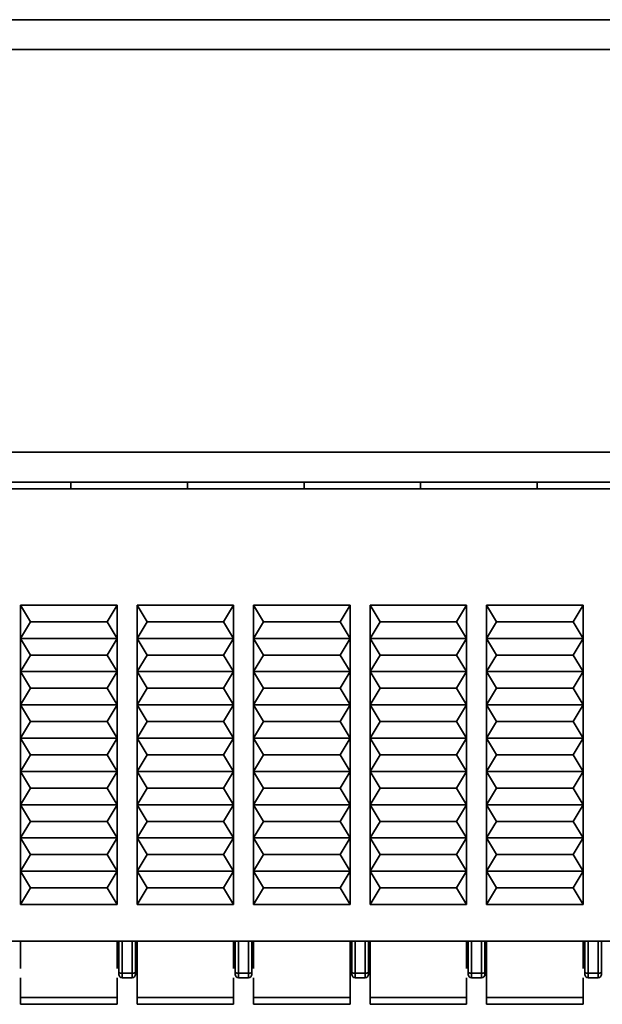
# Model space of a CAD drawing. Header units: millimetres. Extents: x 0 to 420, y 0 to 297.
# Tile 9 of 126: x 137 to 146, y 90 to 105. Entities that reach past the tile are written whole.
import ezdxf

# ---------------------------------------------------------------- set-up
doc = ezdxf.new("R2010")
doc.units = ezdxf.units.MM
doc.linetypes.add('CENTERX2', pattern=[20.32, 12.7, -2.54, 2.54, -2.54])

msp = doc.modelspace()

# ---------------------------------------------------------------- linework, layer by layer
at = {"color": 7, "linetype": 'Continuous', "lineweight": 35}
for p, q in [((131.0019, 104.7318), (154.3019, 104.7318)), ((154.3518, 104.2818), (130.9518, 104.2818)), ((81.8518, 98.2318), (203.4519, 98.2318)), ((203.4519, 97.7818), (81.8518, 97.7818)), ((133.2946, 97.6818), (147.1268, 97.6818)), ((137.7092, 97.7818), (137.7092, 97.6818)), ((137.7092, 97.6818), (137.7092, 97.7818)), ((139.4592, 97.7818), (139.4592, 97.6818)), ((139.4592, 97.6818), (139.4592, 97.7818)), ((141.2092, 97.7818), (141.2092, 97.6818)), ((141.2092, 97.6818), (141.2092, 97.7818)), ((142.9592, 97.7818), (142.9592, 97.6818)), ((142.9592, 97.6818), (142.9592, 97.7818)), ((144.7092, 97.7818), (144.7092, 97.6818)), ((144.7092, 97.6818), (144.7092, 97.7818)), ((137.1018, 95.6818), (136.9518, 95.9318)), ((136.9518, 95.9318), (138.4018, 95.9318)), ((136.9518, 95.4318), (136.9518, 95.9318)), ((138.4018, 95.9318), (138.2518, 95.6818)), ((138.4018, 95.9318), (138.4018, 95.4318)), ((138.8518, 95.6818), (138.7018, 95.9318)), ((138.7018, 95.9318), (140.1518, 95.9318)), ((138.7018, 95.4318), (138.7018, 95.9318)), ((140.1518, 95.9318), (140.0018, 95.6818)), ((140.1518, 95.9318), (140.1518, 95.4318)), ((140.6018, 95.6818), (140.4518, 95.9318)), ((140.4518, 95.9318), (141.9018, 95.9318)), ((140.4518, 95.4318), (140.4518, 95.9318)), ((141.9018, 95.9318), (141.7518, 95.6818)), ((141.9018, 95.9318), (141.9018, 95.4318)), ((142.3518, 95.6818), (142.2018, 95.9318)), ((142.2018, 95.9318), (143.6518, 95.9318)), ((142.2018, 95.4318), (142.2018, 95.9318)), ((143.6518, 95.9318), (143.5018, 95.6818)), ((143.6518, 95.9318), (143.6518, 95.4318)), ((144.1018, 95.6818), (143.9518, 95.9318)), ((143.9518, 95.9318), (145.4018, 95.9318)), ((143.9518, 95.4318), (143.9518, 95.9318)), ((145.4018, 95.9318), (145.2518, 95.6818)), ((145.4018, 95.9318), (145.4018, 95.4318)), ((136.9518, 95.4318), (137.1018, 95.6818)), ((138.2518, 95.6818), (137.1018, 95.6818)), ((138.2518, 95.6818), (138.4018, 95.4318)), ((138.7018, 95.4318), (138.8518, 95.6818)), ((140.0018, 95.6818), (138.8518, 95.6818)), ((140.0018, 95.6818), (140.1518, 95.4318)), ((140.4518, 95.4318), (140.6018, 95.6818)), ((141.7518, 95.6818), (140.6018, 95.6818)), ((141.7518, 95.6818), (141.9018, 95.4318)), ((142.2018, 95.4318), (142.3518, 95.6818)), ((143.5018, 95.6818), (142.3518, 95.6818)), ((143.5018, 95.6818), (143.6518, 95.4318)), ((143.9518, 95.4318), (144.1018, 95.6818)), ((145.2518, 95.6818), (144.1018, 95.6818)), ((145.2518, 95.6818), (145.4018, 95.4318)), ((136.9518, 95.4318), (138.4018, 95.4318)), ((137.1018, 95.1818), (136.9518, 95.4318)), ((136.9518, 94.9318), (136.9518, 95.4318)), ((138.4018, 95.4318), (138.2518, 95.1818)), ((138.4018, 95.4318), (138.4018, 94.9318)), ((140.1518, 95.4318), (138.7018, 95.4318)), ((138.8518, 95.1818), (138.7018, 95.4318)), ((138.7018, 94.9318), (138.7018, 95.4318)), ((140.1518, 95.4318), (140.0018, 95.1818)), ((140.1518, 95.4318), (140.1518, 94.9318)), ((141.9018, 95.4318), (140.4518, 95.4318)), ((140.6018, 95.1818), (140.4518, 95.4318)), ((140.4518, 94.9318), (140.4518, 95.4318)), ((141.9018, 95.4318), (141.7518, 95.1818)), ((141.9018, 95.4318), (141.9018, 94.9318)), ((142.3518, 95.1818), (142.2018, 95.4318)), ((143.6518, 95.4318), (142.2018, 95.4318)), ((142.2018, 94.9318), (142.2018, 95.4318)), ((143.6518, 95.4318), (143.5018, 95.1818)), ((143.6518, 95.4318), (143.6518, 94.9318)), ((145.4018, 95.4318), (143.9518, 95.4318)), ((144.1018, 95.1818), (143.9518, 95.4318)), ((143.9518, 94.9318), (143.9518, 95.4318)), ((145.4018, 95.4318), (145.2518, 95.1818)), ((145.4018, 95.4318), (145.4018, 94.9318)), ((136.9518, 94.9318), (137.1018, 95.1818)), ((137.1018, 95.1818), (138.2518, 95.1818)), ((138.2518, 95.1818), (138.4018, 94.9318)), ((138.7018, 94.9318), (138.8518, 95.1818)), ((140.0018, 95.1818), (138.8518, 95.1818)), ((140.0018, 95.1818), (140.1518, 94.9318)), ((140.4518, 94.9318), (140.6018, 95.1818)), ((141.7518, 95.1818), (140.6018, 95.1818)), ((141.7518, 95.1818), (141.9018, 94.9318)), ((142.2018, 94.9318), (142.3518, 95.1818)), ((143.5018, 95.1818), (142.3518, 95.1818)), ((143.5018, 95.1818), (143.6518, 94.9318)), ((143.9518, 94.9318), (144.1018, 95.1818)), ((145.2518, 95.1818), (144.1018, 95.1818)), ((145.2518, 95.1818), (145.4018, 94.9318)), ((138.4018, 94.9318), (136.9518, 94.9318)), ((137.1018, 94.6818), (136.9518, 94.9318)), ((136.9518, 94.4318), (136.9518, 94.9318)), ((138.4018, 94.9318), (138.2518, 94.6818)), ((138.4018, 94.9318), (138.4018, 94.4318)), ((138.8518, 94.6818), (138.7018, 94.9318)), ((140.1518, 94.9318), (138.7018, 94.9318)), ((138.7018, 94.4318), (138.7018, 94.9318)), ((140.1518, 94.9318), (140.0018, 94.6818)), ((140.1518, 94.9318), (140.1518, 94.4318)), ((140.6018, 94.6818), (140.4518, 94.9318)), ((141.9018, 94.9318), (140.4518, 94.9318)), ((140.4518, 94.4318), (140.4518, 94.9318)), ((141.9018, 94.9318), (141.7518, 94.6818)), ((141.9018, 94.9318), (141.9018, 94.4318)), ((142.3518, 94.6818), (142.2018, 94.9318)), ((143.6518, 94.9318), (142.2018, 94.9318)), ((142.2018, 94.4318), (142.2018, 94.9318)), ((143.6518, 94.9318), (143.5018, 94.6818)), ((143.6518, 94.9318), (143.6518, 94.4318)), ((144.1018, 94.6818), (143.9518, 94.9318)), ((145.4018, 94.9318), (143.9518, 94.9318)), ((143.9518, 94.4318), (143.9518, 94.9318)), ((145.4018, 94.9318), (145.2518, 94.6818)), ((145.4018, 94.9318), (145.4018, 94.4318)), ((136.9518, 94.4318), (137.1018, 94.6818)), ((138.2518, 94.6818), (137.1018, 94.6818)), ((138.2518, 94.6818), (138.4018, 94.4318)), ((138.7018, 94.4318), (138.8518, 94.6818)), ((140.0018, 94.6818), (138.8518, 94.6818)), ((140.0018, 94.6818), (140.1518, 94.4318)), ((140.4518, 94.4318), (140.6018, 94.6818)), ((141.7518, 94.6818), (140.6018, 94.6818)), ((141.7518, 94.6818), (141.9018, 94.4318)), ((142.2018, 94.4318), (142.3518, 94.6818)), ((143.5018, 94.6818), (142.3518, 94.6818)), ((143.5018, 94.6818), (143.6518, 94.4318)), ((143.9518, 94.4318), (144.1018, 94.6818)), ((145.2518, 94.6818), (144.1018, 94.6818)), ((145.2518, 94.6818), (145.4018, 94.4318)), ((137.1018, 94.1818), (136.9518, 94.4318)), ((138.4018, 94.4318), (136.9518, 94.4318)), ((136.9518, 93.9318), (136.9518, 94.4318)), ((138.4018, 94.4318), (138.2518, 94.1818)), ((138.4018, 94.4318), (138.4018, 93.9318)), ((138.8518, 94.1818), (138.7018, 94.4318)), ((140.1518, 94.4318), (138.7018, 94.4318)), ((138.7018, 93.9318), (138.7018, 94.4318)), ((140.1518, 94.4318), (140.0018, 94.1818)), ((140.1518, 94.4318), (140.1518, 93.9318)), ((140.6018, 94.1818), (140.4518, 94.4318)), ((141.9018, 94.4318), (140.4518, 94.4318)), ((140.4518, 93.9318), (140.4518, 94.4318)), ((141.9018, 94.4318), (141.7518, 94.1818)), ((141.9018, 94.4318), (141.9018, 93.9318)), ((142.3518, 94.1818), (142.2018, 94.4318)), ((143.6518, 94.4318), (142.2018, 94.4318)), ((142.2018, 93.9318), (142.2018, 94.4318)), ((143.6518, 94.4318), (143.5018, 94.1818)), ((143.6518, 94.4318), (143.6518, 93.9318)), ((144.1018, 94.1818), (143.9518, 94.4318)), ((145.4018, 94.4318), (143.9518, 94.4318)), ((143.9518, 93.9318), (143.9518, 94.4318)), ((145.4018, 94.4318), (145.2518, 94.1818)), ((145.4018, 94.4318), (145.4018, 93.9318)), ((136.9518, 93.9318), (137.1018, 94.1818)), ((138.2518, 94.1818), (137.1018, 94.1818)), ((138.2518, 94.1818), (138.4018, 93.9318)), ((138.7018, 93.9318), (138.8518, 94.1818)), ((140.0018, 94.1818), (138.8518, 94.1818)), ((140.0018, 94.1818), (140.1518, 93.9318)), ((140.4518, 93.9318), (140.6018, 94.1818)), ((141.7518, 94.1818), (140.6018, 94.1818)), ((141.7518, 94.1818), (141.9018, 93.9318)), ((142.2018, 93.9318), (142.3518, 94.1818)), ((143.5018, 94.1818), (142.3518, 94.1818)), ((143.5018, 94.1818), (143.6518, 93.9318)), ((143.9518, 93.9318), (144.1018, 94.1818)), ((145.2518, 94.1818), (144.1018, 94.1818)), ((145.2518, 94.1818), (145.4018, 93.9318)), ((137.1018, 93.6818), (136.9518, 93.9318)), ((138.4018, 93.9318), (136.9518, 93.9318)), ((136.9518, 93.4318), (136.9518, 93.9318)), ((138.4018, 93.9318), (138.2518, 93.6818)), ((138.4018, 93.9318), (138.4018, 93.4318)), ((138.8518, 93.6818), (138.7018, 93.9318)), ((140.1518, 93.9318), (138.7018, 93.9318)), ((138.7018, 93.4318), (138.7018, 93.9318)), ((140.1518, 93.9318), (140.0018, 93.6818)), ((140.1518, 93.9318), (140.1518, 93.4318)), ((140.6018, 93.6818), (140.4518, 93.9318)), ((141.9018, 93.9318), (140.4518, 93.9318)), ((140.4518, 93.4318), (140.4518, 93.9318)), ((141.9018, 93.9318), (141.7518, 93.6818)), ((141.9018, 93.9318), (141.9018, 93.4318)), ((142.3518, 93.6818), (142.2018, 93.9318)), ((143.6518, 93.9318), (142.2018, 93.9318)), ((142.2018, 93.4318), (142.2018, 93.9318)), ((143.6518, 93.9318), (143.5018, 93.6818)), ((143.6518, 93.9318), (143.6518, 93.4318)), ((144.1018, 93.6818), (143.9518, 93.9318)), ((145.4018, 93.9318), (143.9518, 93.9318)), ((143.9518, 93.4318), (143.9518, 93.9318)), ((145.4018, 93.9318), (145.2518, 93.6818)), ((145.4018, 93.9318), (145.4018, 93.4318)), ((136.9518, 93.4318), (137.1018, 93.6818)), ((138.2518, 93.6818), (137.1018, 93.6818)), ((138.2518, 93.6818), (138.4018, 93.4318)), ((138.7018, 93.4318), (138.8518, 93.6818)), ((140.0018, 93.6818), (138.8518, 93.6818)), ((140.0018, 93.6818), (140.1518, 93.4318)), ((140.4518, 93.4318), (140.6018, 93.6818)), ((141.7518, 93.6818), (140.6018, 93.6818)), ((141.7518, 93.6818), (141.9018, 93.4318)), ((142.2018, 93.4318), (142.3518, 93.6818)), ((143.5018, 93.6818), (142.3518, 93.6818)), ((143.5018, 93.6818), (143.6518, 93.4318)), ((143.9518, 93.4318), (144.1018, 93.6818)), ((145.2518, 93.6818), (144.1018, 93.6818)), ((145.2518, 93.6818), (145.4018, 93.4318)), ((137.1018, 93.1818), (136.9518, 93.4318)), ((138.4018, 93.4318), (136.9518, 93.4318)), ((136.9518, 92.9318), (136.9518, 93.4318)), ((138.4018, 93.4318), (138.2518, 93.1818)), ((138.4018, 93.4318), (138.4018, 92.9318)), ((138.8518, 93.1818), (138.7018, 93.4318)), ((140.1518, 93.4318), (138.7018, 93.4318)), ((138.7018, 92.9318), (138.7018, 93.4318)), ((140.1518, 93.4318), (140.0018, 93.1818)), ((140.1518, 93.4318), (140.1518, 92.9318)), ((140.6018, 93.1818), (140.4518, 93.4318)), ((141.9018, 93.4318), (140.4518, 93.4318)), ((140.4518, 92.9318), (140.4518, 93.4318)), ((141.9018, 93.4318), (141.7518, 93.1818)), ((141.9018, 93.4318), (141.9018, 92.9318)), ((142.3518, 93.1818), (142.2018, 93.4318)), ((143.6518, 93.4318), (142.2018, 93.4318)), ((142.2018, 92.9318), (142.2018, 93.4318)), ((143.6518, 93.4318), (143.5018, 93.1818)), ((143.6518, 93.4318), (143.6518, 92.9318)), ((144.1018, 93.1818), (143.9518, 93.4318)), ((145.4018, 93.4318), (143.9518, 93.4318)), ((143.9518, 92.9318), (143.9518, 93.4318)), ((145.4018, 93.4318), (145.2518, 93.1818)), ((145.4018, 93.4318), (145.4018, 92.9318)), ((136.9518, 92.9318), (137.1018, 93.1818)), ((138.2518, 93.1818), (137.1018, 93.1818)), ((138.2518, 93.1818), (138.4018, 92.9318)), ((138.7018, 92.9318), (138.8518, 93.1818)), ((140.0018, 93.1818), (138.8518, 93.1818)), ((140.0018, 93.1818), (140.1518, 92.9318)), ((140.4518, 92.9318), (140.6018, 93.1818)), ((141.7518, 93.1818), (140.6018, 93.1818)), ((141.7518, 93.1818), (141.9018, 92.9318)), ((142.2018, 92.9318), (142.3518, 93.1818)), ((143.5018, 93.1818), (142.3518, 93.1818)), ((143.5018, 93.1818), (143.6518, 92.9318)), ((143.9518, 92.9318), (144.1018, 93.1818)), ((145.2518, 93.1818), (144.1018, 93.1818)), ((145.2518, 93.1818), (145.4018, 92.9318)), ((137.1018, 92.6818), (136.9518, 92.9318)), ((138.4018, 92.9318), (136.9518, 92.9318)), ((136.9518, 92.4318), (136.9518, 92.9318)), ((138.4018, 92.9318), (138.2518, 92.6818)), ((138.4018, 92.9318), (138.4018, 92.4318)), ((138.8518, 92.6818), (138.7018, 92.9318)), ((140.1518, 92.9318), (138.7018, 92.9318)), ((138.7018, 92.4318), (138.7018, 92.9318)), ((140.1518, 92.9318), (140.0018, 92.6818)), ((140.1518, 92.9318), (140.1518, 92.4318)), ((140.6018, 92.6818), (140.4518, 92.9318)), ((141.9018, 92.9318), (140.4518, 92.9318)), ((140.4518, 92.4318), (140.4518, 92.9318)), ((141.9018, 92.9318), (141.7518, 92.6818)), ((141.9018, 92.9318), (141.9018, 92.4318)), ((142.3518, 92.6818), (142.2018, 92.9318)), ((143.6518, 92.9318), (142.2018, 92.9318)), ((142.2018, 92.4318), (142.2018, 92.9318)), ((143.6518, 92.9318), (143.5018, 92.6818)), ((143.6518, 92.9318), (143.6518, 92.4318)), ((144.1018, 92.6818), (143.9518, 92.9318)), ((145.4018, 92.9318), (143.9518, 92.9318)), ((143.9518, 92.4318), (143.9518, 92.9318)), ((145.4018, 92.9318), (145.2518, 92.6818)), ((145.4018, 92.9318), (145.4018, 92.4318)), ((136.9518, 92.4318), (137.1018, 92.6818)), ((138.2518, 92.6818), (137.1018, 92.6818)), ((138.2518, 92.6818), (138.4018, 92.4318)), ((138.7018, 92.4318), (138.8518, 92.6818)), ((140.0018, 92.6818), (138.8518, 92.6818)), ((140.0018, 92.6818), (140.1518, 92.4318)), ((140.4518, 92.4318), (140.6018, 92.6818)), ((141.7518, 92.6818), (140.6018, 92.6818)), ((141.7518, 92.6818), (141.9018, 92.4318)), ((142.2018, 92.4318), (142.3518, 92.6818)), ((143.5018, 92.6818), (142.3518, 92.6818)), ((143.5018, 92.6818), (143.6518, 92.4318)), ((143.9518, 92.4318), (144.1018, 92.6818)), ((145.2518, 92.6818), (144.1018, 92.6818)), ((145.2518, 92.6818), (145.4018, 92.4318)), ((137.1018, 92.1818), (136.9518, 92.4318)), ((138.4018, 92.4318), (136.9518, 92.4318)), ((136.9518, 91.9318), (136.9518, 92.4318)), ((138.4018, 92.4318), (138.2518, 92.1818)), ((138.4018, 92.4318), (138.4018, 91.9318)), ((138.8518, 92.1818), (138.7018, 92.4318)), ((140.1518, 92.4318), (138.7018, 92.4318)), ((138.7018, 91.9318), (138.7018, 92.4318)), ((140.1518, 92.4318), (140.0018, 92.1818)), ((140.1518, 92.4318), (140.1518, 91.9318)), ((140.6018, 92.1818), (140.4518, 92.4318)), ((141.9018, 92.4318), (140.4518, 92.4318)), ((140.4518, 91.9318), (140.4518, 92.4318)), ((141.9018, 92.4318), (141.7518, 92.1818)), ((141.9018, 92.4318), (141.9018, 91.9318)), ((142.3518, 92.1818), (142.2018, 92.4318)), ((143.6518, 92.4318), (142.2018, 92.4318)), ((142.2018, 91.9318), (142.2018, 92.4318)), ((143.6518, 92.4318), (143.5018, 92.1818)), ((143.6518, 92.4318), (143.6518, 91.9318)), ((144.1018, 92.1818), (143.9518, 92.4318)), ((145.4018, 92.4318), (143.9518, 92.4318)), ((143.9518, 91.9318), (143.9518, 92.4318)), ((145.4018, 92.4318), (145.2518, 92.1818)), ((145.4018, 92.4318), (145.4018, 91.9318)), ((136.9518, 91.9318), (137.1018, 92.1818)), ((138.2518, 92.1818), (137.1018, 92.1818)), ((138.2518, 92.1818), (138.4018, 91.9318)), ((138.7018, 91.9318), (138.8518, 92.1818)), ((140.0018, 92.1818), (138.8518, 92.1818)), ((140.0018, 92.1818), (140.1518, 91.9318)), ((140.4518, 91.9318), (140.6018, 92.1818)), ((141.7518, 92.1818), (140.6018, 92.1818)), ((141.7518, 92.1818), (141.9018, 91.9318)), ((142.2018, 91.9318), (142.3518, 92.1818)), ((143.5018, 92.1818), (142.3518, 92.1818)), ((143.5018, 92.1818), (143.6518, 91.9318)), ((143.9518, 91.9318), (144.1018, 92.1818)), ((145.2518, 92.1818), (144.1018, 92.1818)), ((145.2518, 92.1818), (145.4018, 91.9318)), ((138.4018, 91.9318), (136.9518, 91.9318)), ((137.1018, 91.6818), (136.9518, 91.9318)), ((136.9518, 91.4318), (136.9518, 91.9318)), ((138.4018, 91.9318), (138.2518, 91.6818)), ((138.4018, 91.9318), (138.4018, 91.4318)), ((140.1518, 91.9318), (138.7018, 91.9318)), ((138.8518, 91.6818), (138.7018, 91.9318)), ((138.7018, 91.4318), (138.7018, 91.9318)), ((140.1518, 91.9318), (140.0018, 91.6818)), ((140.1518, 91.9318), (140.1518, 91.4318)), ((141.9018, 91.9318), (140.4518, 91.9318)), ((140.6018, 91.6818), (140.4518, 91.9318)), ((140.4518, 91.4318), (140.4518, 91.9318)), ((141.9018, 91.9318), (141.7518, 91.6818)), ((141.9018, 91.9318), (141.9018, 91.4318)), ((143.6518, 91.9318), (142.2018, 91.9318)), ((142.3518, 91.6818), (142.2018, 91.9318)), ((142.2018, 91.4318), (142.2018, 91.9318)), ((143.6518, 91.9318), (143.5018, 91.6818)), ((143.6518, 91.9318), (143.6518, 91.4318)), ((145.4018, 91.9318), (143.9518, 91.9318)), ((144.1018, 91.6818), (143.9518, 91.9318)), ((143.9518, 91.4318), (143.9518, 91.9318)), ((145.4018, 91.9318), (145.2518, 91.6818)), ((145.4018, 91.9318), (145.4018, 91.4318)), ((136.9518, 91.4318), (137.1018, 91.6818)), ((137.1018, 91.6818), (138.2518, 91.6818)), ((138.2518, 91.6818), (138.4018, 91.4318)), ((138.7018, 91.4318), (138.8518, 91.6818)), ((138.8518, 91.6818), (140.0018, 91.6818)), ((140.0018, 91.6818), (140.1518, 91.4318)), ((140.4518, 91.4318), (140.6018, 91.6818)), ((140.6018, 91.6818), (141.7518, 91.6818)), ((141.7518, 91.6818), (141.9018, 91.4318)), ((142.2018, 91.4318), (142.3518, 91.6818)), ((142.3518, 91.6818), (143.5018, 91.6818)), ((143.5018, 91.6818), (143.6518, 91.4318)), ((143.9518, 91.4318), (144.1018, 91.6818)), ((144.1018, 91.6818), (145.2518, 91.6818)), ((145.2518, 91.6818), (145.4018, 91.4318)), ((138.4018, 91.4318), (136.9518, 91.4318)), ((140.1518, 91.4318), (138.7018, 91.4318)), ((141.9018, 91.4318), (140.4518, 91.4318)), ((143.6518, 91.4318), (142.2018, 91.4318)), ((145.4018, 91.4318), (143.9518, 91.4318)), ((133.2946, 90.8818), (152.7518, 90.8818)), ((136.9518, 90.8818), (136.9518, 90.4678)), ((138.4018, 90.4678), (138.4018, 90.8818)), ((138.4268, 90.8818), (138.4268, 90.4146)), ((138.4768, 90.8818), (138.4768, 90.3975)), ((138.6268, 90.8818), (138.6268, 90.3975)), ((138.6768, 90.4146), (138.6768, 90.8818)), ((138.7018, 90.8818), (138.7018, 90.0318)), ((140.1518, 90.4678), (140.1518, 90.8818)), ((140.1768, 90.8818), (140.1768, 90.4146)), ((140.2268, 90.8818), (140.2268, 90.3975)), ((140.3768, 90.3975), (140.3768, 90.8818)), ((140.4268, 90.4146), (140.4268, 90.8818)), ((140.4518, 90.8818), (140.4518, 90.4678)), ((141.9018, 90.0318), (141.9018, 90.8818)), ((141.9268, 90.8818), (141.9268, 90.4146)), ((141.9768, 90.8818), (141.9768, 90.3975)), ((142.1268, 90.8818), (142.1268, 90.3975)), ((142.1768, 90.4146), (142.1768, 90.8818)), ((142.2018, 90.8818), (142.2018, 90.0318)), ((143.6518, 90.4678), (143.6518, 90.8818)), ((143.6768, 90.8818), (143.6768, 90.4146)), ((143.7268, 90.8818), (143.7268, 90.3975)), ((143.8768, 90.8818), (143.8768, 90.3975)), ((143.9268, 90.4146), (143.9268, 90.8818)), ((143.9518, 90.0318), (143.9518, 90.8818)), ((145.4018, 90.4678), (145.4018, 90.8818)), ((145.4268, 90.8818), (145.4268, 90.4146)), ((145.4768, 90.8818), (145.4768, 90.3975)), ((145.6268, 90.8818), (145.6268, 90.3975)), ((145.6768, 90.4146), (145.6768, 90.8818)), ((136.9518, 90.3286), (136.9518, 90.0318)), ((138.4018, 90.0318), (138.4018, 90.3286)), ((138.4768, 90.3975), (138.6268, 90.3975)), ((138.4768, 90.3975), (138.4768, 90.3318)), ((138.4768, 90.3318), (138.6268, 90.3318)), ((138.6268, 90.3975), (138.6268, 90.3318)), ((140.1518, 90.0318), (140.1518, 90.3286)), ((140.2268, 90.3975), (140.3768, 90.3975)), ((140.2268, 90.3975), (140.2268, 90.3318)), ((140.2268, 90.3318), (140.3768, 90.3318)), ((140.3768, 90.3318), (140.3768, 90.3975)), ((140.4518, 90.3286), (140.4518, 90.0318)), ((141.9768, 90.3975), (142.1268, 90.3975)), ((141.9768, 90.3975), (141.9768, 90.3318)), ((141.9768, 90.3318), (142.1268, 90.3318)), ((142.1268, 90.3975), (142.1268, 90.3318)), ((143.6518, 90.0318), (143.6518, 90.3286)), ((143.7268, 90.3975), (143.8768, 90.3975)), ((143.7268, 90.3318), (143.7268, 90.3975)), ((143.7268, 90.3318), (143.8768, 90.3318)), ((143.8768, 90.3975), (143.8768, 90.3318)), ((145.4018, 90.0318), (145.4018, 90.3286)), ((145.4768, 90.3975), (145.6268, 90.3975)), ((145.4768, 90.3975), (145.4768, 90.3318)), ((145.4768, 90.3318), (145.6268, 90.3318)), ((145.6268, 90.3975), (145.6268, 90.3318)), ((136.9518, 90.0318), (138.4018, 90.0318)), ((136.9518, 89.9318), (136.9518, 90.0318)), ((138.4018, 89.9318), (138.4018, 90.0318)), ((138.7018, 90.0318), (140.1518, 90.0318)), ((138.7018, 89.9318), (138.7018, 90.0318)), ((140.1518, 89.9318), (140.1518, 90.0318)), ((140.4518, 90.0318), (141.9018, 90.0318)), ((140.4518, 89.9318), (140.4518, 90.0318)), ((141.9018, 89.9318), (141.9018, 90.0318)), ((142.2018, 90.0318), (143.6518, 90.0318)), ((142.2018, 89.9318), (142.2018, 90.0318)), ((143.6518, 89.9318), (143.6518, 90.0318)), ((143.9518, 90.0318), (145.4018, 90.0318)), ((143.9518, 89.9318), (143.9518, 90.0318)), ((145.4018, 89.9318), (145.4018, 90.0318)), ((136.9518, 89.9318), (138.4018, 89.9318)), ((138.7018, 89.9318), (140.1518, 89.9318)), ((140.4518, 89.9318), (141.9018, 89.9318)), ((142.2018, 89.9318), (143.6518, 89.9318)), ((143.9518, 89.9318), (145.4018, 89.9318))]:
    msp.add_line(p, q, dxfattribs=at)
at = {"color": 7, "linetype": 'CENTERX2'}
msp.add_line((81.4018, 97.7818), (166.4018, 97.7818), dxfattribs=at)
at = {"color": 7, "linetype": 'Continuous', "lineweight": 35, "flags": 128}
for points in [[(138.4268, 90.4146), (138.4277, 90.4113), (138.4306, 90.4081), (138.4352, 90.4051), (138.4414, 90.4026), (138.449, 90.4004), (138.4576, 90.3989), (138.467, 90.3979), (138.4768, 90.3975)], [(138.6268, 90.3975), (138.6365, 90.3979), (138.6459, 90.3989), (138.6546, 90.4004), (138.6621, 90.4026), (138.6684, 90.4051), (138.673, 90.4081), (138.6758, 90.4113), (138.6768, 90.4146)], [(140.1768, 90.4146), (140.1777, 90.4113), (140.1806, 90.4081), (140.1852, 90.4051), (140.1914, 90.4026), (140.199, 90.4004), (140.2076, 90.3989), (140.217, 90.3979), (140.2268, 90.3975)], [(140.3768, 90.3975), (140.3865, 90.3979), (140.3959, 90.3989), (140.4046, 90.4004), (140.4121, 90.4026), (140.4184, 90.4051), (140.423, 90.4081), (140.4258, 90.4113), (140.4268, 90.4146)], [(141.9268, 90.4146), (141.9277, 90.4113), (141.9306, 90.4081), (141.9352, 90.4051), (141.9414, 90.4026), (141.949, 90.4004), (141.9576, 90.3989), (141.967, 90.3979), (141.9768, 90.3975)], [(142.1268, 90.3975), (142.1365, 90.3979), (142.1459, 90.3989), (142.1546, 90.4004), (142.1621, 90.4026), (142.1684, 90.4051), (142.173, 90.4081), (142.1758, 90.4113), (142.1768, 90.4146)], [(143.6768, 90.4146), (143.6777, 90.4113), (143.6806, 90.4081), (143.6852, 90.4051), (143.6914, 90.4026), (143.699, 90.4004), (143.7076, 90.3989), (143.717, 90.3979), (143.7268, 90.3975)], [(143.8768, 90.3975), (143.8865, 90.3979), (143.8959, 90.3989), (143.9046, 90.4004), (143.9121, 90.4026), (143.9184, 90.4051), (143.923, 90.4081), (143.9258, 90.4113), (143.9268, 90.4146)], [(145.4268, 90.4146), (145.4277, 90.4113), (145.4306, 90.4081), (145.4352, 90.4051), (145.4414, 90.4026), (145.449, 90.4004), (145.4576, 90.3989), (145.467, 90.3979), (145.4768, 90.3975)], [(145.6268, 90.3975), (145.6365, 90.3979), (145.6459, 90.3989), (145.6546, 90.4004), (145.6621, 90.4026), (145.6684, 90.4051), (145.673, 90.4081), (145.6758, 90.4113), (145.6768, 90.4146)]]:
    msp.add_lwpolyline(points, dxfattribs=at)
at = {"color": 7, "linetype": 'Continuous', "lineweight": 35}
for centre, start, end in [((138.4768, 90.3818), 180, 270), ((138.6268, 90.3818), 270, 360), ((140.2268, 90.3818), 180, 270), ((140.3768, 90.3818), 270, 360), ((141.9768, 90.3818), 180, 270), ((142.1268, 90.3818), 270, 360), ((143.7268, 90.3818), 180, 270), ((143.8768, 90.3818), 270, 360), ((145.4768, 90.3818), 180, 270), ((145.6268, 90.3818), 270, 360)]:
    msp.add_arc(centre, 0.05, start, end, dxfattribs=at)
for points, knots in [([(138.4268, 90.4146), (138.4268, 90.41), (138.4268, 90.4007), (138.4268, 90.3903), (138.4268, 90.383), (138.4268, 90.3822), (138.4268, 90.3818)], [0, 0, 0, 0, 0.2485887, 0.4999945, 0.7488095, 1, 1, 1, 1]), ([(138.6768, 90.3818), (138.6768, 90.3822), (138.6768, 90.383), (138.6768, 90.3902), (138.6768, 90.4006), (138.6768, 90.41), (138.6768, 90.4146)], [0, 0, 0, 0, 0.2482103, 0.4997235, 0.7484319, 1, 1, 1, 1]), ([(140.1768, 90.4146), (140.1768, 90.41), (140.1768, 90.4007), (140.1768, 90.3903), (140.1768, 90.383), (140.1768, 90.3822), (140.1768, 90.3818)], [0, 0, 0, 0, 0.2485887, 0.4999945, 0.7488095, 1, 1, 1, 1]), ([(140.4268, 90.3818), (140.4268, 90.3822), (140.4268, 90.383), (140.4268, 90.3902), (140.4268, 90.4006), (140.4268, 90.41), (140.4268, 90.4146)], [0, 0, 0, 0, 0.2482103, 0.4997235, 0.7484319, 1, 1, 1, 1]), ([(141.9268, 90.4146), (141.9268, 90.41), (141.9268, 90.4007), (141.9268, 90.3903), (141.9268, 90.383), (141.9268, 90.3822), (141.9268, 90.3818)], [0, 0, 0, 0, 0.2485887, 0.4999945, 0.7488095, 1, 1, 1, 1]), ([(142.1768, 90.3818), (142.1768, 90.3822), (142.1768, 90.383), (142.1768, 90.3902), (142.1768, 90.4006), (142.1768, 90.41), (142.1768, 90.4146)], [0, 0, 0, 0, 0.2482103, 0.4997235, 0.7484319, 1, 1, 1, 1]), ([(143.6768, 90.4146), (143.6768, 90.41), (143.6768, 90.4007), (143.6768, 90.3903), (143.6768, 90.383), (143.6768, 90.3822), (143.6768, 90.3818)], [0, 0, 0, 0, 0.2485887, 0.4999945, 0.7488095, 1, 1, 1, 1]), ([(143.9268, 90.3818), (143.9268, 90.3822), (143.9268, 90.383), (143.9268, 90.3902), (143.9268, 90.4006), (143.9268, 90.41), (143.9268, 90.4146)], [0, 0, 0, 0, 0.2482103, 0.4997235, 0.7484319, 1, 1, 1, 1]), ([(145.4268, 90.4146), (145.4268, 90.41), (145.4268, 90.4007), (145.4268, 90.3903), (145.4268, 90.383), (145.4268, 90.3822), (145.4268, 90.3818)], [0, 0, 0, 0, 0.2485887, 0.4999945, 0.7488095, 1, 1, 1, 1]), ([(145.6768, 90.3818), (145.6768, 90.3822), (145.6768, 90.383), (145.6768, 90.3902), (145.6768, 90.4006), (145.6768, 90.41), (145.6768, 90.4146)], [0, 0, 0, 0, 0.2482103, 0.4997235, 0.7484319, 1, 1, 1, 1])]:
    msp.add_open_spline(points, degree=3, knots=knots, dxfattribs=at)

doc.saveas('drawing.dxf')
